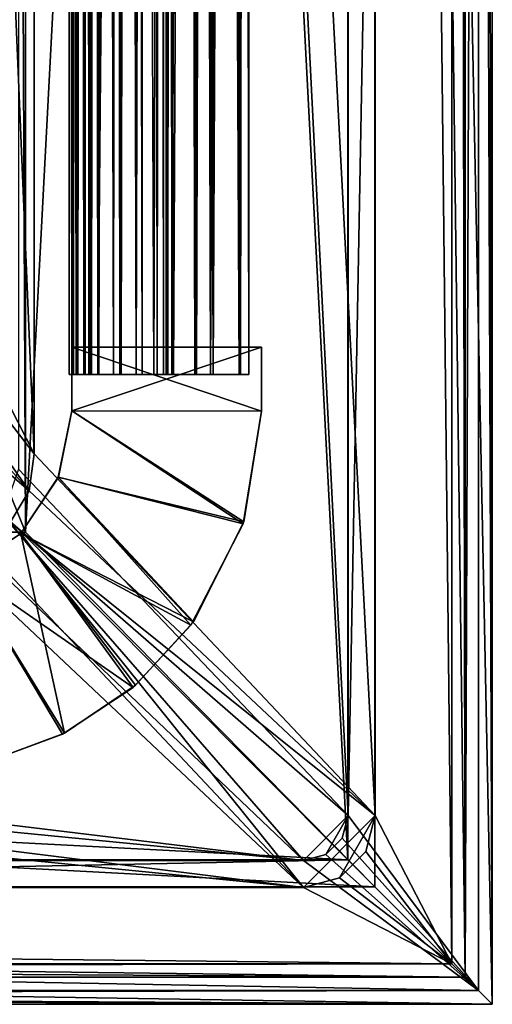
# Model space of a CAD drawing. Header units: metres. Extents: x 0 to 804, y -808 to 0.
# Tile 57 of 122: x 752 to 804, y -804 to -695. Entities that reach past the tile are written whole.
import ezdxf

# ---------------------------------------------------------------- set-up
doc = ezdxf.new("R2010")
doc.units = ezdxf.units.M

msp = doc.modelspace()

# ---------------------------------------------------------------- linework, layer by layer
at = {"layer": 'None01'}
for points in [[(757.132263, -76.713196, 2058.244873), (757.127808, -734.173523, 2058.244873), (757.622742, -734.173584, 2059.741455)], [(757.132263, -76.713196, 2058.244873), (757.92627, -76.713203, 2057.706299), (757.127808, -734.173523, 2058.244873)], [(757.622742, -734.173584, 166.377975), (757.127808, -734.173523, 167.874451), (757.627197, -76.713196, 166.377975)], [(757.127808, -734.173523, 167.874451), (757.132263, -76.713196, 167.874451), (757.627197, -76.713196, 166.377975)], [(757.127808, -734.173523, 167.874451), (757.921814, -734.173584, 168.413025), (757.132263, -76.713196, 167.874451)], [(757.92627, -76.713203, 2057.706299), (757.921814, -734.173584, 2057.706299), (757.127808, -734.173523, 2058.244873)], [(757.921997, -734.173584, 2038.013062), (757.132446, -76.713196, 2037.474854), (757.12793, -734.173523, 2037.474731)], [(757.132446, -76.713196, 2037.474854), (757.62384, -76.713196, 2035.995605), (757.12793, -734.173523, 2037.474731)], [(757.12793, -734.173523, 2037.474731), (757.62384, -76.713196, 2035.995605), (757.443909, -734.173584, 2036.28064)], [(757.926453, -76.713203, 188.106323), (757.12793, -734.173523, 188.644684), (757.132385, -76.713196, 188.644684)], [(757.12793, -734.173523, 188.644684), (757.443909, -734.173584, 189.838791), (757.132385, -76.713196, 188.644684)], [(757.921997, -734.173584, 188.106323), (757.12793, -734.173523, 188.644684), (757.926453, -76.713203, 188.106323)], [(757.448242, -76.713196, 2059.438721), (757.132263, -76.713196, 2058.244873), (757.622742, -734.173584, 2059.741455)], [(757.921814, -734.173584, 168.413025), (757.92627, -76.713203, 168.413025), (757.132263, -76.713196, 167.874451)], [(757.132385, -76.713196, 188.644684), (757.443909, -734.173584, 189.838791), (757.448364, -76.713196, 189.838791)], [(757.926758, -76.713203, 2038.013062), (757.132446, -76.713196, 2037.474854), (757.921997, -734.173584, 2038.013062)], [(757.62384, -76.713196, 2035.995605), (759.39325, -76.713211, 2034.28894), (757.443909, -734.173584, 2036.28064)], [(758.975952, -76.713203, 191.715256), (757.448364, -76.713196, 189.838791), (757.443909, -734.173584, 189.838791)], [(759.388794, -734.173584, 191.83049), (758.975952, -76.713203, 191.715256), (757.443909, -734.173584, 189.838791)], [(759.39325, -76.713211, 2034.28894), (759.388794, -734.173584, 2034.28894), (757.443909, -734.173584, 2036.28064)], [(758.124878, -76.713203, 2062.563965), (757.448242, -76.713196, 2059.438721), (757.622742, -734.173584, 2059.741455)], [(757.622742, -734.173584, 166.377975), (757.627197, -76.713196, 166.377975), (758.120422, -734.173584, 163.555466)], [(758.120422, -734.173584, 2062.563965), (758.124878, -76.713203, 2062.563965), (757.622742, -734.173584, 2059.741455)], [(757.627197, -76.713196, 166.377975), (758.124878, -76.713203, 163.555466), (758.120422, -734.173584, 163.555466)], [(757.92627, -76.713203, 2057.706299), (758.84668, -76.713203, 2057.977051), (757.921814, -734.173584, 2057.706299)], [(758.84668, -76.713203, 2057.977051), (758.842224, -734.173584, 2057.977051), (757.921814, -734.173584, 2057.706299)], [(757.921814, -734.173584, 168.413025), (758.842224, -734.173584, 168.142456), (757.92627, -76.713203, 168.413025)], [(758.842468, -734.173584, 2037.74231), (757.926758, -76.713203, 2038.013062), (757.921997, -734.173584, 2038.013062)], [(758.842468, -734.173584, 188.377106), (757.921997, -734.173584, 188.106323), (758.846924, -76.713203, 188.377106)], [(758.846924, -76.713203, 188.377106), (757.921997, -734.173584, 188.106323), (757.926453, -76.713203, 188.106323)], [(758.842224, -734.173584, 168.142456), (758.84668, -76.713203, 168.142456), (757.92627, -76.713203, 168.413025)], [(758.847168, -76.713203, 2037.742065), (757.926758, -76.713203, 2038.013062), (758.842468, -734.173584, 2037.74231)], [(758.766968, -734.173584, 2063.055176), (758.124878, -76.713203, 2062.563965), (758.120422, -734.173584, 2062.563965)], [(758.124878, -76.713203, 163.555466), (758.771423, -76.713203, 163.064209), (758.120422, -734.173584, 163.555466)], [(758.771423, -76.713203, 163.064209), (758.766968, -734.173584, 163.064209), (758.120422, -734.173584, 163.555466)], [(759.315674, -76.713211, 2062.452637), (758.124878, -76.713203, 2062.563965), (758.766968, -734.173584, 2063.055176)], [(758.771423, -76.713203, 163.064209), (758.975952, -76.713203, 163.119324), (758.766968, -734.173584, 163.064209)], [(758.975952, -76.713203, 163.119324), (759.311218, -734.173584, 163.666733), (758.766968, -734.173584, 163.064209)], [(759.311218, -734.173584, 2062.452637), (759.315674, -76.713211, 2062.452637), (758.766968, -734.173584, 2063.055176)], [(758.84668, -76.713203, 2057.977051), (758.975952, -76.713203, 2058.176758), (758.842224, -734.173584, 2057.977051)], [(758.975952, -76.713203, 2058.176758), (758.975952, -76.713203, 2059.865234), (758.842224, -734.173584, 2057.977051)], [(758.842224, -734.173584, 2057.977051), (758.975952, -76.713203, 2059.865234), (758.905457, -734.173584, 2059.210449)], [(758.842224, -734.173584, 168.142456), (758.905457, -734.173584, 166.908859), (758.84668, -76.713203, 168.142456)], [(758.874695, -734.173584, 2036.011597), (758.847168, -76.713203, 2037.742065), (758.842468, -734.173584, 2037.74231)], [(758.874695, -734.173584, 190.107834), (758.842468, -734.173584, 188.377106), (758.975952, -76.713203, 190.265274)], [(758.842468, -734.173584, 188.377106), (758.975952, -76.713203, 188.576447), (758.975952, -76.713203, 190.265274)], [(758.975952, -76.713203, 188.576447), (758.842468, -734.173584, 188.377106), (758.846924, -76.713203, 188.377106)], [(758.905457, -734.173584, 166.908859), (758.975952, -76.713203, 167.942657), (758.84668, -76.713203, 168.142456)], [(758.975952, -76.713203, 2037.542969), (758.847168, -76.713203, 2037.742065), (758.874695, -734.173584, 2036.011597)], [(758.975952, -76.713203, 2036.698608), (758.975952, -76.713203, 2037.542969), (758.874695, -734.173584, 2036.011597)], [(758.874695, -734.173584, 2036.011597), (759.597168, -734.173584, 2035.470703), (758.975952, -76.713203, 2036.698608)], [(758.874695, -734.173584, 190.107834), (758.975952, -76.713203, 190.265274), (759.597168, -734.173584, 190.648727)], [(758.905457, -734.173584, 2059.210449), (758.975952, -76.713203, 2059.865234), (759.597168, -734.173584, 2060.248779)], [(758.905457, -734.173584, 166.908859), (758.975952, -76.713203, 167.09877), (758.975952, -76.713203, 167.942657)], [(758.905457, -734.173584, 166.908859), (759.597168, -734.173584, 165.87059), (758.975952, -76.713203, 167.09877)], [(759.597168, -734.173584, 2035.470703), (759.601624, -76.713211, 2035.470703), (758.975952, -76.713203, 2036.698608)], [(758.975952, -76.713203, 2059.865234), (759.601624, -76.713211, 2060.248779), (759.597168, -734.173584, 2060.248779)], [(758.975952, -76.713203, 163.119324), (759.315674, -76.713211, 163.666733), (759.311218, -734.173584, 163.666733)], [(759.597168, -734.173584, 165.87059), (759.601624, -76.713211, 165.87059), (758.975952, -76.713203, 167.09877)], [(758.975952, -76.713203, 190.265274), (759.601624, -76.713211, 190.648727), (759.597168, -734.173584, 190.648727)], [(762.922546, -76.713234, 192.452805), (758.975952, -76.713203, 191.715256), (759.388794, -734.173584, 191.83049)], [(759.315674, -76.713211, 2062.452637), (759.311218, -734.173584, 2062.452637), (759.601196, -734.173584, 2061.739258)], [(759.601196, -734.173584, 164.380203), (759.311218, -734.173584, 163.666733), (759.605652, -76.713211, 164.380203)], [(759.311218, -734.173584, 163.666733), (759.315674, -76.713211, 163.666733), (759.605652, -76.713211, 164.380203)], [(759.605286, -76.713211, 2061.739502), (759.315674, -76.713211, 2062.452637), (759.601196, -734.173584, 2061.739258)], [(759.39325, -76.713211, 2034.28894), (762.922546, -76.713234, 2033.666626), (759.388794, -734.173584, 2034.28894)], [(762.922546, -76.713234, 2033.666626), (762.918091, -734.173584, 2033.666626), (759.388794, -734.173584, 2034.28894)], [(762.918091, -734.173584, 192.452805), (762.922546, -76.713234, 192.452805), (759.388794, -734.173584, 191.83049)], [(760.427979, -76.713219, 2035.324951), (759.601624, -76.713211, 2035.470703), (759.597168, -734.173584, 2035.470703)], [(759.597168, -734.173584, 2060.248779), (759.601624, -76.713211, 2060.248779), (760.423523, -734.173584, 2060.394531)], [(760.427979, -76.713219, 165.724899), (759.601624, -76.713211, 165.87059), (759.597168, -734.173584, 165.87059)], [(759.597168, -734.173584, 190.648727), (759.601624, -76.713211, 190.648727), (760.423523, -734.173584, 190.794479)], [(760.423523, -734.173584, 2035.324951), (760.427979, -76.713219, 2035.324951), (759.597168, -734.173584, 2035.470703)], [(760.423523, -734.173584, 165.724899), (760.427979, -76.713219, 165.724899), (759.597168, -734.173584, 165.87059)], [(759.605286, -76.713211, 2061.739502), (759.601196, -734.173584, 2061.739258), (760.311157, -734.173584, 2061.440918)], [(759.601196, -734.173584, 164.380203), (759.605652, -76.713211, 164.380203), (760.315613, -76.713219, 164.678574)], [(760.311157, -734.173584, 164.678574), (759.601196, -734.173584, 164.380203), (760.315613, -76.713219, 164.678574)], [(759.601624, -76.713211, 2060.248779), (760.427979, -76.713219, 2060.394531), (760.423523, -734.173584, 2060.394531)], [(759.601624, -76.713211, 190.648727), (760.427979, -76.713219, 190.794479), (760.423523, -734.173584, 190.794479)], [(760.315613, -76.713219, 2061.440918), (759.605286, -76.713211, 2061.739502), (760.311157, -734.173584, 2061.440918)], [(760.315613, -76.713219, 2061.440918), (760.311157, -734.173584, 2061.440918), (766.162598, -76.713257, 2061.440918)], [(760.315613, -76.713219, 164.678574), (766.162598, -76.713257, 164.678574), (760.311157, -734.173584, 164.678574)], [(760.311157, -734.173584, 2061.440918), (766.904602, -734.173645, 2061.440918), (766.162598, -76.713257, 2061.440918)], [(766.162598, -76.713257, 164.678574), (766.904602, -734.173645, 164.678574), (760.311157, -734.173584, 164.678574)], [(760.427979, -76.713219, 2035.324951), (760.423523, -734.173584, 2035.324951), (762.054993, -734.173584, 2035.764038)], [(760.427979, -76.713219, 2060.394531), (762.059631, -76.713226, 2059.955322), (760.423523, -734.173584, 2060.394531)], [(760.423523, -734.173584, 165.724899), (762.055176, -734.173584, 166.164032), (760.427979, -76.713219, 165.724899)], [(760.423523, -734.173584, 190.794479), (760.427979, -76.713219, 190.794479), (762.059448, -76.713226, 190.355423)], [(762.059631, -76.713226, 2059.955322), (762.055176, -734.173584, 2059.955322), (760.423523, -734.173584, 2060.394531)], [(762.054993, -734.173584, 190.355423), (760.423523, -734.173584, 190.794479), (762.059448, -76.713226, 190.355423)], [(762.059814, -76.713226, 2035.764282), (760.427979, -76.713219, 2035.324951), (762.054993, -734.173584, 2035.764038)], [(762.055176, -734.173584, 166.164032), (762.059631, -76.713226, 166.164032), (760.427979, -76.713219, 165.724899)], [(762.059814, -76.713226, 2035.764282), (762.054993, -734.173584, 2035.764038), (762.770813, -734.173584, 2037.294556)], [(762.054993, -734.173584, 190.355423), (762.059448, -76.713226, 190.355423), (762.775269, -76.713234, 188.824814)], [(762.770813, -734.173584, 188.824814), (762.054993, -734.173584, 190.355423), (762.775269, -76.713234, 188.824814)], [(762.059631, -76.713226, 2059.955322), (762.775269, -76.713234, 2058.424805), (762.055176, -734.173584, 2059.955322)], [(762.055176, -734.173584, 166.164032), (762.770813, -734.173584, 167.694504), (762.059631, -76.713226, 166.164032)], [(762.775269, -76.713234, 2058.424805), (762.770813, -734.173584, 2058.424805), (762.055176, -734.173584, 2059.955322)], [(762.770813, -734.173584, 167.694504), (762.775269, -76.713234, 167.694504), (762.059631, -76.713226, 166.164032)], [(762.775269, -76.713234, 2037.294556), (762.059814, -76.713226, 2035.764282), (762.770813, -734.173584, 2037.294556)], [(762.775269, -76.713234, 2058.424805), (762.775269, -76.713234, 2037.294556), (762.770813, -734.173584, 2058.424805)], [(762.775269, -76.713234, 2037.294556), (762.770813, -734.173584, 2037.294556), (762.770813, -734.173584, 2058.424805)], [(762.770813, -734.173584, 167.694504), (762.770813, -734.173584, 188.824814), (762.775269, -76.713234, 167.694504)], [(762.770813, -734.173584, 188.824814), (762.775269, -76.713234, 188.824814), (762.775269, -76.713234, 167.694504)], [(762.922546, -76.713234, 2033.666626), (764.10553, -76.713242, 2032.981079), (762.918091, -734.173584, 2033.666626)], [(762.922546, -76.713234, 192.452805), (762.918091, -734.173584, 192.452805), (764.570801, -734.173584, 194.42247)], [(764.10553, -76.713242, 2032.981079), (764.570801, -734.173584, 2031.696899), (762.918091, -734.173584, 2033.666626)], [(764.575256, -76.713242, 194.42247), (762.922546, -76.713234, 192.452805), (764.570801, -734.173584, 194.42247)], [(764.10553, -76.713242, 2032.981079), (764.575256, -76.713242, 2031.696899), (764.570801, -734.173584, 2031.696899)], [(764.575256, -76.713242, 2031.696899), (764.573059, -403.906097, 2030.059692), (764.570801, -734.173584, 2031.696899)], [(764.575256, -76.713242, 194.42247), (764.570801, -734.173584, 194.42247), (765.446045, -379.786285, 196.059692)], [(766.162598, -76.713257, 2061.440918), (766.904602, -734.173645, 2061.440918), (766.909058, -76.713257, 2061.440918)], [(766.162598, -76.713257, 164.678574), (766.909058, -76.713257, 164.678574), (766.904602, -734.173645, 164.678574)], [(766.909058, -76.713257, 2061.440918), (766.904602, -734.173645, 2061.440918), (767.614624, -734.173645, 2061.739258)], [(766.904602, -734.173645, 164.678574), (766.909058, -76.713257, 164.678574), (767.619385, -76.713264, 164.379883)], [(767.614624, -734.173645, 164.380234), (766.904602, -734.173645, 164.678574), (767.619385, -76.713264, 164.379883)], [(767.61908, -76.713264, 2061.739258), (766.909058, -76.713257, 2061.440918), (767.614624, -734.173645, 2061.739258)], [(767.61908, -76.713264, 2061.739258), (767.614624, -734.173645, 2061.739258), (767.904541, -734.173645, 2062.452637)], [(767.904541, -734.173645, 163.666733), (767.614624, -734.173645, 164.380234), (767.908997, -76.713264, 163.666733)], [(767.614624, -734.173645, 164.380234), (767.619385, -76.713264, 164.379883), (767.908997, -76.713264, 163.666733)], [(767.908997, -76.713264, 2062.452637), (767.61908, -76.713264, 2061.739258), (767.904541, -734.173645, 2062.452637)], [(767.908997, -76.713264, 2062.452637), (767.904541, -734.173645, 2062.452637), (768.07843, -734.173645, 2062.880859)], [(767.904541, -734.173645, 163.666733), (767.908997, -76.713264, 163.666733), (768.082886, -76.713272, 163.238586)], [(768.07843, -734.173645, 163.238586), (767.904541, -734.173645, 163.666733), (768.082886, -76.713272, 163.238586)], [(768.083252, -76.713272, 2062.881104), (767.908997, -76.713264, 2062.452637), (768.07843, -734.173645, 2062.880859)], [(768.083252, -76.713272, 2062.881104), (768.07843, -734.173645, 2062.880859), (768.504517, -734.173645, 2063.059814)], [(768.504517, -734.173645, 163.059677), (768.07843, -734.173645, 163.238586), (768.508972, -76.713272, 163.059677)], [(768.07843, -734.173645, 163.238586), (768.082886, -76.713272, 163.238586), (768.508972, -76.713272, 163.059677)], [(768.508972, -76.713272, 2063.059814), (768.083252, -76.713272, 2062.881104), (768.504517, -734.173645, 2063.059814)], [(768.508972, -76.713272, 2063.059814), (768.504517, -734.173645, 2063.059814), (771.263306, -734.173645, 2062.226074)], [(768.504517, -734.173645, 163.059677), (768.508972, -76.713272, 163.059677), (771.267761, -76.713287, 163.893341)], [(771.263306, -734.173645, 163.893341), (768.504517, -734.173645, 163.059677), (771.267761, -76.713287, 163.893341)], [(771.267761, -76.713287, 2062.226074), (768.508972, -76.713272, 2063.059814), (771.263306, -734.173645, 2062.226074)], [(771.062439, -734.173645, 2018.397705), (770.845581, -390.310577, 2018.289307), (771.066711, -76.713287, 2018.397705)], [(770.845581, -390.310577, 207.830048), (771.062439, -734.173645, 207.721634), (771.066711, -76.713287, 207.721741)], [(771.066711, -76.713287, 2018.397705), (772.825562, -76.713303, 2020.309326), (771.062439, -734.173645, 2018.397705)], [(771.062439, -734.173645, 207.721634), (772.821106, -734.173645, 205.810043), (771.066711, -76.713287, 207.721741)], [(772.825562, -76.713303, 2020.309326), (772.821106, -734.173645, 2020.309326), (771.062439, -734.173645, 2018.397705)], [(771.066711, -76.713287, 207.721741), (772.821106, -734.173645, 205.810043), (772.825562, -76.713303, 205.810043)], [(771.267761, -76.713287, 2062.226074), (771.263306, -734.173645, 2062.226074), (773.107727, -734.173645, 2060.011719)], [(771.263306, -734.173645, 163.893341), (771.267761, -76.713287, 163.893341), (773.112183, -76.713303, 166.107712)], [(773.107727, -734.173645, 166.107712), (771.263306, -734.173645, 163.893341), (773.112183, -76.713303, 166.107712)], [(773.112183, -76.713303, 2060.011719), (771.267761, -76.713287, 2062.226074), (773.107727, -734.173645, 2060.011719)], [(772.825562, -76.713303, 2020.309326), (775.971741, -76.713326, 2030.003174), (772.821106, -734.173645, 2020.309326)], [(772.821106, -734.173645, 205.810043), (775.967468, -734.173706, 196.115448), (772.825562, -76.713303, 205.810043)], [(775.971741, -76.713326, 2030.003174), (775.967468, -734.173706, 2030.003906), (772.821106, -734.173645, 2020.309326)], [(775.967468, -734.173706, 196.115448), (775.971741, -76.713326, 196.11618), (772.825562, -76.713303, 205.810043)], [(773.112183, -76.713303, 2060.011719), (773.107727, -734.173645, 2060.011719), (776.113892, -734.173706, 2050.272461)], [(773.107727, -734.173645, 166.107712), (773.112183, -76.713303, 166.107712), (776.118408, -76.713326, 175.847122)], [(776.113892, -734.173706, 175.846878), (773.107727, -734.173645, 166.107712), (776.118408, -76.713326, 175.847122)], [(776.118408, -76.713326, 2050.272217), (773.112183, -76.713303, 2060.011719), (776.113892, -734.173706, 2050.272461)], [(775.971741, -76.713326, 2030.003174), (777.070557, -76.713326, 2040.130371), (775.967468, -734.173706, 2030.003906)], [(777.070557, -76.713326, 2040.130371), (777.066101, -734.173706, 2040.130859), (775.967468, -734.173706, 2030.003906)], [(775.967468, -734.173706, 196.115448), (777.066101, -734.173706, 185.988586), (775.971741, -76.713326, 196.11618)], [(777.066101, -734.173706, 185.988586), (777.070557, -76.713326, 185.98909), (775.971741, -76.713326, 196.11618)], [(776.118408, -76.713326, 2050.272217), (776.113892, -734.173706, 2050.272461), (777.066101, -734.173706, 2040.130859)], [(777.066101, -734.173706, 185.988586), (776.113892, -734.173706, 175.846878), (777.070557, -76.713326, 185.98909)], [(776.113892, -734.173706, 175.846878), (776.118408, -76.713326, 175.847122), (777.070557, -76.713326, 185.98909)], [(777.070557, -76.713326, 2040.130371), (776.118408, -76.713326, 2050.272217), (777.066101, -734.173706, 2040.130859)], [(765.446045, -379.786285, 196.059692), (764.570801, -734.173584, 194.42247), (764.573059, -403.906097, 196.059692)], [(770.320923, -397.910614, 2018.094116), (770.845581, -390.310577, 2018.289307), (771.062439, -734.173645, 2018.397705)], [(771.062439, -734.173645, 207.721634), (770.845581, -390.310577, 207.830048), (770.320923, -397.910614, 208.025284)], [(767.522217, -402.403198, 2018.278809), (770.320923, -397.910614, 2018.094116), (768.718384, -734.173645, 2017.956909)], [(768.718384, -734.173645, 208.162506), (770.320923, -397.910614, 208.025284), (767.522217, -402.403198, 207.840637)], [(768.718384, -734.173645, 2017.956909), (770.320923, -397.910614, 2018.094116), (771.062439, -734.173645, 2018.397705)], [(768.718384, -734.173645, 208.162506), (771.062439, -734.173645, 207.721634), (770.320923, -397.910614, 208.025284)], [(765.237915, -403.695007, 2021.15686), (767.522217, -402.403198, 2018.278809), (766.529358, -734.173645, 2018.904175)], [(766.529358, -734.173645, 207.215256), (767.522217, -402.403198, 207.840637), (765.237915, -403.695007, 204.962509)], [(766.529358, -734.173645, 2018.904175), (767.522217, -402.403198, 2018.278809), (768.718384, -734.173645, 2017.956909)], [(766.529358, -734.173645, 207.215256), (768.718384, -734.173645, 208.162506), (767.522217, -402.403198, 207.840637)], [(764.570801, -734.173584, 2024.656494), (764.591614, -403.901062, 2024.464722), (765.235657, -734.173584, 2021.15686)], [(764.573059, -403.906097, 2030.059692), (764.591614, -403.901062, 2024.464722), (764.570801, -734.173584, 2024.656494)], [(764.573059, -403.906097, 2030.059692), (764.570801, -734.173584, 2024.656494), (764.570801, -734.173584, 2031.696899)], [(764.570801, -734.173584, 194.42247), (764.570801, -734.173584, 201.462875), (764.573059, -403.906097, 196.059692)], [(764.573059, -403.906097, 196.059692), (764.570801, -734.173584, 201.462875), (764.573059, -403.906097, 201.462875)], [(764.570801, -734.173584, 201.462875), (765.235657, -734.173584, 204.962509), (764.573059, -403.906097, 201.462875)], [(765.235657, -734.173584, 204.962509), (765.237915, -403.695007, 204.962509), (764.573059, -403.906097, 201.462875)], [(764.591614, -403.901062, 2024.464722), (765.237915, -403.695007, 2021.15686), (765.235657, -734.173584, 2021.15686)], [(765.235657, -734.173584, 2021.15686), (765.237915, -403.695007, 2021.15686), (766.529358, -734.173645, 2018.904175)], [(765.235657, -734.173584, 204.962509), (766.529358, -734.173645, 207.215256), (765.237915, -403.695007, 204.962509)], [(757.622742, -734.173584, 2059.741455), (757.127808, -734.173523, 2058.244873), (757.921814, -734.173584, 2057.706299)], [(757.921814, -734.173584, 168.413025), (757.127808, -734.173523, 167.874451), (757.622742, -734.173584, 166.377975)], [(757.443909, -734.173584, 2036.28064), (757.921997, -734.173584, 2038.013062), (757.12793, -734.173523, 2037.474731)], [(757.443909, -734.173584, 189.838791), (757.12793, -734.173523, 188.644684), (757.921997, -734.173584, 188.106323)], [(759.388794, -734.173584, 2034.28894), (758.874695, -734.173584, 2036.011597), (757.443909, -734.173584, 2036.28064)], [(758.874695, -734.173584, 2036.011597), (757.921997, -734.173584, 2038.013062), (757.443909, -734.173584, 2036.28064)], [(759.388794, -734.173584, 191.83049), (757.443909, -734.173584, 189.838791), (758.874695, -734.173584, 190.107834)], [(757.443909, -734.173584, 189.838791), (757.921997, -734.173584, 188.106323), (758.874695, -734.173584, 190.107834)], [(758.120422, -734.173584, 2062.563965), (757.622742, -734.173584, 2059.741455), (758.905457, -734.173584, 2059.210449)], [(758.905457, -734.173584, 2059.210449), (757.622742, -734.173584, 2059.741455), (757.921814, -734.173584, 2057.706299)], [(757.921814, -734.173584, 168.413025), (757.622742, -734.173584, 166.377975), (758.905457, -734.173584, 166.908859)], [(758.905457, -734.173584, 166.908859), (757.622742, -734.173584, 166.377975), (758.120422, -734.173584, 163.555466)], [(757.921814, -734.173584, 2057.706299), (758.842224, -734.173584, 2057.977051), (758.905457, -734.173584, 2059.210449)], [(758.842224, -734.173584, 168.142456), (757.921814, -734.173584, 168.413025), (758.905457, -734.173584, 166.908859)], [(758.874695, -734.173584, 2036.011597), (758.842468, -734.173584, 2037.74231), (757.921997, -734.173584, 2038.013062)], [(758.874695, -734.173584, 190.107834), (757.921997, -734.173584, 188.106323), (758.842468, -734.173584, 188.377106)], [(759.311218, -734.173584, 2062.452637), (758.120422, -734.173584, 2062.563965), (759.597168, -734.173584, 2060.248779)], [(759.597168, -734.173584, 2060.248779), (758.120422, -734.173584, 2062.563965), (758.905457, -734.173584, 2059.210449)], [(759.311218, -734.173584, 2062.452637), (758.766968, -734.173584, 2063.055176), (758.120422, -734.173584, 2062.563965)], [(758.120422, -734.173584, 163.555466), (758.766968, -734.173584, 163.064209), (758.905457, -734.173584, 166.908859)], [(758.905457, -734.173584, 166.908859), (758.766968, -734.173584, 163.064209), (759.311218, -734.173584, 163.666733)], [(759.597168, -734.173584, 2035.470703), (758.874695, -734.173584, 2036.011597), (759.388794, -734.173584, 2034.28894)], [(759.388794, -734.173584, 191.83049), (758.874695, -734.173584, 190.107834), (759.597168, -734.173584, 190.648727)], [(759.597168, -734.173584, 165.87059), (758.905457, -734.173584, 166.908859), (759.601196, -734.173584, 164.380203)], [(759.601196, -734.173584, 164.380203), (758.905457, -734.173584, 166.908859), (759.311218, -734.173584, 163.666733)], [(759.601196, -734.173584, 2061.739258), (759.311218, -734.173584, 2062.452637), (759.597168, -734.173584, 2060.248779)], [(760.423523, -734.173584, 2035.324951), (759.388794, -734.173584, 2034.28894), (762.918091, -734.173584, 2033.666626)], [(760.423523, -734.173584, 2035.324951), (759.597168, -734.173584, 2035.470703), (759.388794, -734.173584, 2034.28894)], [(762.918091, -734.173584, 192.452805), (759.388794, -734.173584, 191.83049), (760.423523, -734.173584, 190.794479)], [(760.423523, -734.173584, 190.794479), (759.388794, -734.173584, 191.83049), (759.597168, -734.173584, 190.648727)], [(759.601196, -734.173584, 2061.739258), (759.597168, -734.173584, 2060.248779), (760.311157, -734.173584, 2061.440918)], [(759.597168, -734.173584, 2060.248779), (760.423523, -734.173584, 2060.394531), (760.311157, -734.173584, 2061.440918)], [(760.311157, -734.173584, 164.678574), (760.423523, -734.173584, 165.724899), (759.597168, -734.173584, 165.87059)], [(760.311157, -734.173584, 164.678574), (759.597168, -734.173584, 165.87059), (759.601196, -734.173584, 164.380203)], [(760.311157, -734.173584, 2061.440918), (760.423523, -734.173584, 2060.394531), (762.055176, -734.173584, 2059.955322)], [(760.311157, -734.173584, 2061.440918), (762.055176, -734.173584, 2059.955322), (766.904602, -734.173645, 2061.440918)], [(766.904602, -734.173645, 164.678574), (762.055176, -734.173584, 166.164032), (760.311157, -734.173584, 164.678574)], [(762.055176, -734.173584, 166.164032), (760.423523, -734.173584, 165.724899), (760.311157, -734.173584, 164.678574)], [(762.054993, -734.173584, 2035.764038), (760.423523, -734.173584, 2035.324951), (762.918091, -734.173584, 2033.666626)], [(762.054993, -734.173584, 190.355423), (762.918091, -734.173584, 192.452805), (760.423523, -734.173584, 190.794479)], [(762.054993, -734.173584, 2035.764038), (762.918091, -734.173584, 2033.666626), (762.770813, -734.173584, 2037.294556)], [(762.918091, -734.173584, 192.452805), (762.054993, -734.173584, 190.355423), (762.770813, -734.173584, 188.824814)], [(762.055176, -734.173584, 2059.955322), (762.770813, -734.173584, 2058.424805), (766.904602, -734.173645, 2061.440918)], [(762.770813, -734.173584, 167.694504), (762.055176, -734.173584, 166.164032), (766.904602, -734.173645, 164.678574)], [(766.904602, -734.173645, 2061.440918), (762.770813, -734.173584, 2058.424805), (762.770813, -734.173584, 2037.294556)], [(762.918091, -734.173584, 2033.666626), (764.570801, -734.173584, 2031.696899), (762.770813, -734.173584, 2037.294556)], [(762.770813, -734.173584, 2037.294556), (764.570801, -734.173584, 2031.696899), (776.113892, -734.173706, 2050.272461)], [(776.113892, -734.173706, 2050.272461), (773.107727, -734.173645, 2060.011719), (762.770813, -734.173584, 2037.294556)], [(773.107727, -734.173645, 2060.011719), (767.614624, -734.173645, 2061.739258), (762.770813, -734.173584, 2037.294556)], [(762.770813, -734.173584, 2037.294556), (767.614624, -734.173645, 2061.739258), (766.904602, -734.173645, 2061.440918)], [(762.770813, -734.173584, 188.824814), (762.770813, -734.173584, 167.694504), (766.904602, -734.173645, 164.678574)], [(762.770813, -734.173584, 188.824814), (766.904602, -734.173645, 164.678574), (764.570801, -734.173584, 194.42247)], [(764.570801, -734.173584, 194.42247), (762.918091, -734.173584, 192.452805), (762.770813, -734.173584, 188.824814)], [(764.570801, -734.173584, 2031.696899), (777.066101, -734.173706, 2040.130859), (776.113892, -734.173706, 2050.272461)], [(765.235657, -734.173584, 2021.15686), (766.529358, -734.173645, 2018.904175), (764.570801, -734.173584, 2024.656494)], [(766.529358, -734.173645, 2018.904175), (768.718384, -734.173645, 2017.956909), (764.570801, -734.173584, 2024.656494)], [(764.570801, -734.173584, 2024.656494), (768.718384, -734.173645, 2017.956909), (764.570801, -734.173584, 2031.696899)], [(768.718384, -734.173645, 2017.956909), (771.062439, -734.173645, 2018.397705), (764.570801, -734.173584, 2031.696899)], [(764.570801, -734.173584, 2031.696899), (771.062439, -734.173645, 2018.397705), (772.821106, -734.173645, 2020.309326)], [(772.821106, -734.173645, 2020.309326), (775.967468, -734.173706, 2030.003906), (764.570801, -734.173584, 2031.696899)], [(775.967468, -734.173706, 2030.003906), (777.066101, -734.173706, 2040.130859), (764.570801, -734.173584, 2031.696899)], [(766.904602, -734.173645, 164.678574), (767.614624, -734.173645, 164.380234), (764.570801, -734.173584, 194.42247)], [(764.570801, -734.173584, 194.42247), (767.614624, -734.173645, 164.380234), (773.107727, -734.173645, 166.107712)], [(773.107727, -734.173645, 166.107712), (776.113892, -734.173706, 175.846878), (764.570801, -734.173584, 194.42247)], [(776.113892, -734.173706, 175.846878), (777.066101, -734.173706, 185.988586), (764.570801, -734.173584, 194.42247)], [(764.570801, -734.173584, 194.42247), (777.066101, -734.173706, 185.988586), (775.967468, -734.173706, 196.115448)], [(775.967468, -734.173706, 196.115448), (772.821106, -734.173645, 205.810043), (764.570801, -734.173584, 194.42247)], [(772.821106, -734.173645, 205.810043), (771.062439, -734.173645, 207.721634), (764.570801, -734.173584, 194.42247)], [(764.570801, -734.173584, 194.42247), (771.062439, -734.173645, 207.721634), (768.718384, -734.173645, 208.162506)], [(764.570801, -734.173584, 194.42247), (768.718384, -734.173645, 208.162506), (764.570801, -734.173584, 201.462875)], [(768.718384, -734.173645, 208.162506), (766.529358, -734.173645, 207.215256), (764.570801, -734.173584, 201.462875)], [(764.570801, -734.173584, 201.462875), (766.529358, -734.173645, 207.215256), (765.235657, -734.173584, 204.962509)], [(773.107727, -734.173645, 2060.011719), (771.263306, -734.173645, 2062.226074), (767.614624, -734.173645, 2061.739258)], [(771.263306, -734.173645, 2062.226074), (768.504517, -734.173645, 2063.059814), (767.614624, -734.173645, 2061.739258)], [(767.614624, -734.173645, 2061.739258), (768.504517, -734.173645, 2063.059814), (767.904541, -734.173645, 2062.452637)], [(767.614624, -734.173645, 164.380234), (771.263306, -734.173645, 163.893341), (773.107727, -734.173645, 166.107712)], [(771.263306, -734.173645, 163.893341), (767.614624, -734.173645, 164.380234), (768.504517, -734.173645, 163.059677)], [(767.614624, -734.173645, 164.380234), (767.904541, -734.173645, 163.666733), (768.504517, -734.173645, 163.059677)], [(768.504517, -734.173645, 2063.059814), (768.07843, -734.173645, 2062.880859), (767.904541, -734.173645, 2062.452637)], [(768.504517, -734.173645, 163.059677), (767.904541, -734.173645, 163.666733), (768.07843, -734.173645, 163.238586)]]:
    msp.add_3dface(points, dxfattribs=at)
at = {"layer": 'None012311'}
for points in [[(804.032654, -804.032166), (801.032532, -3.000114), (804.032654, 0)], [(804.032654, 0), (802.505432, -1.527202, 175), (804.032654, -804.032166)], [(788.071289, -20.921553, 175), (788.071289, -783.110596, 175), (802.505432, -1.527202, 175)], [(802.505432, -1.527202, 175), (788.071289, -783.110596, 175), (802.505432, -802.504944, 175)], [(802.505432, -1.527202, 175), (802.505432, -802.504944, 175), (804.032654, -804.032166)], [(801.032532, -3.000114), (801.032532, -801.032043), (799.531494, -4.501135, 172)], [(801.032532, -801.032043), (801.032532, -3.000114), (804.032654, -804.032166)], [(799.531494, -799.531006, 172), (791.071289, -20.921553, 172), (799.531494, -4.501135, 172)], [(801.032532, -801.032043), (799.531494, -799.531006, 172), (799.531494, -4.501135, 172)], [(788.071289, -20.921553, 163.059708), (751.528076, -59.607479, 163.059708), (788.071289, -783.110596, 163.059708)], [(791.071289, -20.921553, 160.059708), (791.071289, -783.110596, 160.059708), (753.260132, -61.568436, 160.059708)], [(788.071289, -783.110596, 175), (788.071289, -20.921553, 175), (788.071289, -783.110596, 163.059708)], [(788.071289, -20.921553, 175), (788.071289, -20.921553, 163.059708), (788.071289, -783.110596, 163.059708)], [(791.071289, -783.110596, 172), (791.071289, -20.921553, 172), (799.531494, -799.531006, 172)], [(791.071289, -20.921553, 172), (791.071289, -783.110596, 172), (791.071289, -20.921553, 160.059708)], [(791.071289, -783.110596, 172), (791.071289, -783.110596, 160.059708), (791.071289, -20.921553, 160.059708)], [(751.528076, -59.607479, 163.059708), (751.528076, -744.686096, 163.059708), (788.071289, -783.110596, 163.059708)], [(753.260132, -61.568436, 160.059708), (753.260132, -742.989197, 160.059708), (727.197449, -120.582596, 114.917824)], [(753.260132, -61.568436, 160.059708), (791.071289, -783.110596, 160.059708), (753.260132, -742.989197, 160.059708)], [(753.260132, -742.989197, 160.059708), (721.551147, -680.857727, 105.138191), (727.197449, -120.582596, 114.917824)], [(718.666748, -698.170349, 104.835991), (721.551147, -680.857727, 105.138191), (753.260132, -742.989197, 160.059708)], [(715.388916, -704.885559, 104.718781), (718.666748, -698.170349, 104.835991), (752.694641, -747.078552, 160.059708)], [(718.666748, -698.170349, 104.835991), (753.260132, -742.989197, 160.059708), (752.694641, -747.078552, 160.059708)], [(715.388916, -704.885559, 104.718781), (752.694641, -747.078552, 160.059708), (710.700623, -710.69989, 104.617294)], [(752.694641, -747.078552, 160.059708), (750.615906, -750.615845, 160.059708), (710.700623, -710.69989, 104.617294)], [(791.071289, -783.110596, 160.059708), (752.694641, -747.078552, 160.059708), (753.260132, -742.989197, 160.059708)], [(788.071289, -783.110596, 163.059708), (751.528076, -744.686096, 163.059708), (749.748657, -749.748291, 163.059708)], [(750.615906, -750.615845, 160.059708), (752.694641, -747.078552, 160.059708), (791.071289, -783.110596, 160.059708)], [(783.111084, -788.070801, 163.059708), (749.748657, -749.748291, 163.059708), (744.68634, -751.527832, 163.059708)], [(788.071289, -783.110596, 163.059708), (749.748657, -749.748291, 163.059708), (783.111084, -788.070801, 163.059708)], [(783.111084, -788.070801, 163.059708), (402.01651, -750.742554, 163.059708), (20.921928, -788.070801, 163.059708)], [(481.549255, -751.527832, 163.059708), (402.01651, -750.742554, 163.059708), (783.111084, -788.070801, 163.059708)], [(783.111084, -791.070801, 160.059708), (747.078369, -752.694397, 160.059708), (750.615906, -750.615845, 160.059708)], [(791.071289, -783.110596, 160.059708), (783.111084, -791.070801, 160.059708), (750.615906, -750.615845, 160.059708)], [(744.68634, -751.527832, 163.059708), (481.549255, -751.527832, 163.059708), (783.111084, -788.070801, 163.059708)], [(20.921928, -791.070801, 160.059708), (402.01651, -753.259888, 160.059708), (783.111084, -791.070801, 160.059708)], [(402.01651, -753.259888, 160.059708), (481.549255, -753.259888, 160.059708), (783.111084, -791.070801, 160.059708)], [(783.111084, -791.070801, 160.059708), (481.549255, -753.259888, 160.059708), (742.989441, -753.259888, 160.059708)], [(742.989441, -753.259888, 160.059708), (747.078369, -752.694397, 160.059708), (783.111084, -791.070801, 160.059708)], [(785.591187, -787.40625, 163.059708), (788.071289, -783.110596, 163.059708), (783.111084, -788.070801, 163.059708)], [(787.091187, -790.004333, 160.059708), (783.111084, -791.070801, 160.059708), (791.071289, -783.110596, 160.059708)], [(785.591187, -787.40625, 163.059708), (787.406738, -785.590698, 163.059708), (788.071289, -783.110596, 163.059708)], [(790.004822, -787.090698, 160.059708), (787.091187, -790.004333, 160.059708), (791.071289, -783.110596, 160.059708)], [(788.071289, -783.110596, 175), (787.406738, -785.590698, 175), (802.505432, -802.504944, 175)], [(788.071289, -783.110596, 175), (788.071289, -783.110596, 163.059708), (787.406738, -785.590698, 175)], [(788.071289, -783.110596, 163.059708), (787.406738, -785.590698, 163.059708), (787.406738, -785.590698, 175)], [(790.004822, -787.090698, 172), (791.071289, -783.110596, 172), (799.531494, -799.531006, 172)], [(791.071289, -783.110596, 172), (790.004822, -787.090698, 172), (791.071289, -783.110596, 160.059708)], [(790.004822, -787.090698, 172), (790.004822, -787.090698, 160.059708), (791.071289, -783.110596, 160.059708)], [(802.505432, -802.504944, 175), (787.406738, -785.590698, 175), (785.591187, -787.40625, 175)], [(785.591187, -787.40625, 163.059708), (785.591187, -787.40625, 175), (787.406738, -785.590698, 175)], [(787.406738, -785.590698, 175), (787.406738, -785.590698, 163.059708), (785.591187, -787.40625, 163.059708)], [(787.091187, -790.004333, 172), (790.004822, -787.090698, 172), (799.531494, -799.531006, 172)], [(790.004822, -787.090698, 172), (787.091187, -790.004333, 172), (790.004822, -787.090698, 160.059708)], [(787.091187, -790.004333, 172), (787.091187, -790.004333, 160.059708), (790.004822, -787.090698, 160.059708)], [(802.505432, -802.504944, 175), (20.921928, -788.070801, 175), (1.527213, -802.504944, 175)], [(783.111084, -788.070801, 175), (20.921928, -788.070801, 175), (802.505432, -802.504944, 175)], [(783.111084, -788.070801, 175), (783.111084, -788.070801, 163.059708), (20.921928, -788.070801, 175)], [(783.111084, -788.070801, 163.059708), (20.921928, -788.070801, 163.059708), (20.921928, -788.070801, 175)], [(785.591187, -787.40625, 175), (783.111084, -788.070801, 175), (802.505432, -802.504944, 175)], [(783.111084, -788.070801, 163.059708), (783.111084, -788.070801, 175), (785.591187, -787.40625, 163.059708)], [(783.111084, -788.070801, 175), (785.591187, -787.40625, 175), (785.591187, -787.40625, 163.059708)], [(799.531494, -799.531006, 172), (783.111084, -791.070801, 172), (787.091187, -790.004333, 172)], [(787.091187, -790.004333, 172), (783.111084, -791.070801, 172), (787.091187, -790.004333, 160.059708)], [(783.111084, -791.070801, 172), (783.111084, -791.070801, 160.059708), (787.091187, -790.004333, 160.059708)], [(4.501146, -799.531006, 172), (20.921928, -791.070801, 172), (799.531494, -799.531006, 172)], [(20.921928, -791.070801, 172), (783.111084, -791.070801, 172), (799.531494, -799.531006, 172)], [(20.921928, -791.070801, 172), (20.921928, -791.070801, 160.059708), (783.111084, -791.070801, 172)], [(20.921928, -791.070801, 160.059708), (783.111084, -791.070801, 160.059708), (783.111084, -791.070801, 172)], [(4.501146, -799.531006, 172), (799.531494, -799.531006, 172), (187.016327, -799.897583, 130)], [(187.016327, -799.897583, 130), (799.531494, -799.531006, 172), (617.016357, -799.897583, 130)], [(799.531494, -799.531006, 172), (801.032532, -801.032043), (617.016357, -799.897583, 130)], [(617.016357, -799.897583, 130), (801.032532, -801.032043), (617.016357, -801.032043)], [(617.016357, -801.032043), (801.032532, -801.032043), (804.032654, -804.032166)], [(804.032654, -804.032166), (617.016357, -804.032166), (617.016357, -801.032043)], [(617.016357, -802.897644, 130), (802.505432, -802.504944, 175), (1.527213, -802.504944, 175)], [(804.032654, -804.032166), (802.505432, -802.504944, 175), (617.016357, -802.897644, 130)], [(617.016357, -804.032166), (804.032654, -804.032166), (617.016357, -802.897644, 130)]]:
    msp.add_3dface(points, dxfattribs=at)
at = {"layer": 'None012312'}
for points in [[(804.016357, -0.01608, 2051), (804.016357, -804.016052, 2051), (788.016357, -16.016081, 2051)], [(801.016357, -3.01608, 2111.02002), (801.016357, -801.016052, 2111.02002), (804.016357, -0.01608, 2111.02002)], [(801.016357, -801.016052, 2111.02002), (804.016357, -804.016052, 2111.02002), (804.016357, -0.01608, 2111.02002)], [(804.016357, -804.016052, 2051), (804.016357, -0.01608, 2051), (804.016357, -804.016052, 2111.02002)], [(804.016357, -0.01608, 2051), (804.016357, -0.01608, 2111.02002), (804.016357, -804.016052, 2111.02002)], [(801.016357, -3.01608, 2053.855957), (791.016357, -13.01608, 2053.855957), (801.016357, -801.016052, 2053.855957)], [(801.016357, -801.016052, 2111.02002), (801.016357, -3.01608, 2111.02002), (801.016357, -801.016052, 2053.855957)], [(801.016357, -3.01608, 2111.02002), (801.016357, -3.01608, 2053.855957), (801.016357, -801.016052, 2053.855957)], [(752.318298, -51.7141, 2065.280029), (752.318298, -751.684326, 2065.280029), (791.016357, -13.01608, 2065.280029)], [(791.016357, -13.01608, 2065.280029), (752.318298, -751.684326, 2065.280029), (791.016357, -791.016052, 2065.280029)], [(791.016357, -13.01608, 2053.855957), (791.016357, -791.016052, 2053.855957), (801.016357, -801.016052, 2053.855957)], [(791.016357, -13.01608, 2065.280029), (791.016357, -791.016052, 2065.280029), (791.016357, -13.01608, 2053.855957)], [(791.016357, -791.016052, 2065.280029), (791.016357, -791.016052, 2053.855957), (791.016357, -13.01608, 2053.855957)], [(788.016357, -788.016052, 2063.023926), (749.847473, -54.184956, 2063.023926), (788.016357, -16.016081, 2063.023926)], [(804.016357, -804.016052, 2051), (788.016357, -788.016052, 2051), (788.016357, -16.016081, 2051)], [(788.016357, -788.016052, 2063.023926), (788.016357, -16.016081, 2063.023926), (788.016357, -788.016052, 2051)], [(788.016357, -16.016081, 2063.023926), (788.016357, -16.016081, 2051), (788.016357, -788.016052, 2051)], [(752.318298, -51.7141, 2065.280029), (749.257568, -54.774864, 2076.154541), (752.318298, -751.684326, 2065.280029)], [(749.847473, -749.625977, 2063.023926), (749.847473, -54.184956, 2063.023926), (788.016357, -788.016052, 2063.023926)], [(749.257568, -54.774864, 2076.154541), (749.257568, -744.18219, 2076.154541), (752.318298, -751.684326, 2065.280029)], [(752.318298, -751.684326, 2065.280029), (749.257568, -744.18219, 2076.154541), (51.714352, -751.684326, 2065.280029)], [(788.016357, -788.016052, 2063.023926), (16.016333, -788.016052, 2063.023926), (54.185207, -749.625977, 2063.023926)], [(54.185207, -749.625977, 2063.023926), (749.847473, -749.625977, 2063.023926), (788.016357, -788.016052, 2063.023926)], [(791.016357, -791.016052, 2065.280029), (51.714352, -751.684326, 2065.280029), (13.016333, -791.016052, 2065.280029)], [(752.318298, -751.684326, 2065.280029), (51.714352, -751.684326, 2065.280029), (791.016357, -791.016052, 2065.280029)], [(0.016332, -804.016052, 2051), (16.016333, -788.016052, 2051), (788.016357, -788.016052, 2051)], [(804.016357, -804.016052, 2051), (0.016332, -804.016052, 2051), (788.016357, -788.016052, 2051)], [(16.016333, -788.016052, 2051), (16.016333, -788.016052, 2063.023926), (788.016357, -788.016052, 2051)], [(16.016333, -788.016052, 2063.023926), (788.016357, -788.016052, 2063.023926), (788.016357, -788.016052, 2051)], [(3.016332, -801.016052, 2053.855957), (801.016357, -801.016052, 2053.855957), (13.016333, -791.016052, 2053.855957)], [(801.016357, -801.016052, 2053.855957), (791.016357, -791.016052, 2053.855957), (13.016333, -791.016052, 2053.855957)], [(13.016333, -791.016052, 2065.280029), (13.016333, -791.016052, 2053.855957), (791.016357, -791.016052, 2065.280029)], [(13.016333, -791.016052, 2053.855957), (791.016357, -791.016052, 2053.855957), (791.016357, -791.016052, 2065.280029)], [(3.016332, -801.016052, 2111.02002), (0.016332, -804.016052, 2111.02002), (804.016357, -804.016052, 2111.02002)], [(801.016357, -801.016052, 2111.02002), (3.016332, -801.016052, 2111.02002), (804.016357, -804.016052, 2111.02002)], [(3.016332, -801.016052, 2053.855957), (3.016332, -801.016052, 2111.02002), (801.016357, -801.016052, 2053.855957)], [(3.016332, -801.016052, 2111.02002), (801.016357, -801.016052, 2111.02002), (801.016357, -801.016052, 2053.855957)], [(804.016357, -804.016052, 2051), (804.016357, -804.016052, 2111.02002), (0.016332, -804.016052, 2051)], [(804.016357, -804.016052, 2111.02002), (0.016332, -804.016052, 2111.02002), (0.016332, -804.016052, 2051)]]:
    msp.add_3dface(points, dxfattribs=at)
at = {"layer": 'None012331'}
for points in [[(757.444824, -738.227234, 2064.059814), (778.444824, -738.25116, 2064.059814), (757.444824, -731.173584, 2064.059814)], [(778.444824, -738.25116, 2064.059814), (778.444824, -731.173584, 2064.059814), (757.444824, -731.173584, 2064.059814)], [(778.444824, -731.173584, 2064.059814), (778.444824, -731.173584, 2017.059692), (757.444824, -731.173584, 2064.059814)], [(778.444824, -731.173584, 2017.059692), (757.444824, -731.173584, 2017.059692), (757.444824, -731.173584, 2064.059814)], [(757.444824, -731.173584, 2017.059692), (757.444824, -738.227234, 2017.059692), (757.444824, -731.173584, 2064.059814)], [(757.444824, -738.227234, 2017.059692), (757.444824, -738.227234, 2064.059814), (757.444824, -731.173584, 2064.059814)], [(757.444824, -738.227234, 2017.059692), (778.444824, -731.173584, 2017.059692), (778.444824, -738.25116, 2017.059692)], [(757.444824, -738.227234, 2017.059692), (757.444824, -731.173584, 2017.059692), (778.444824, -731.173584, 2017.059692)], [(778.444824, -738.25116, 2064.059814), (778.444824, -738.25116, 2017.059692), (778.444824, -731.173584, 2064.059814)], [(778.444824, -738.25116, 2017.059692), (778.444824, -731.173584, 2017.059692), (778.444824, -731.173584, 2064.059814)], [(755.964722, -745.574707, 2064.059814), (776.430176, -750.745789, 2064.059814), (757.444824, -738.227234, 2064.059814)], [(757.444824, -738.227234, 2017.059692), (755.964722, -745.574707, 2017.059692), (757.444824, -738.227234, 2064.059814)], [(755.964722, -745.574707, 2017.059692), (755.964722, -745.574707, 2064.059814), (757.444824, -738.227234, 2064.059814)], [(755.964722, -745.574707, 2017.059692), (757.444824, -738.227234, 2017.059692), (776.430176, -750.745789, 2017.059692)], [(776.430176, -750.745789, 2064.059814), (778.444824, -738.25116, 2064.059814), (757.444824, -738.227234, 2064.059814)], [(776.430176, -750.745789, 2017.059692), (757.444824, -738.227234, 2017.059692), (778.444824, -738.25116, 2017.059692)], [(776.430176, -750.745789, 2017.059692), (778.444824, -738.25116, 2017.059692), (776.430176, -750.745789, 2064.059814)], [(778.444824, -738.25116, 2017.059692), (778.444824, -738.25116, 2064.059814), (776.430176, -750.745789, 2064.059814)], [(751.798523, -751.805115, 2064.059814), (770.640442, -761.999939, 2064.059814), (755.964722, -745.574707, 2064.059814)], [(755.964722, -745.574707, 2017.059692), (751.798523, -751.805115, 2017.059692), (755.964722, -745.574707, 2064.059814)], [(751.798523, -751.805115, 2017.059692), (751.798523, -751.805115, 2064.059814), (755.964722, -745.574707, 2064.059814)], [(751.798523, -751.805115, 2017.059692), (755.964722, -745.574707, 2017.059692), (770.640442, -761.999939, 2017.059692)], [(770.640442, -761.999939, 2064.059814), (776.430176, -750.745789, 2064.059814), (755.964722, -745.574707, 2064.059814)], [(770.640442, -761.999939, 2017.059692), (755.964722, -745.574707, 2017.059692), (776.430176, -750.745789, 2017.059692)], [(770.640442, -761.999939, 2017.059692), (776.430176, -750.745789, 2017.059692), (770.640442, -761.999939, 2064.059814)], [(776.430176, -750.745789, 2017.059692), (776.430176, -750.745789, 2064.059814), (770.640442, -761.999939, 2064.059814)], [(745.568115, -755.971313, 2064.059814), (764.233704, -768.886475, 2064.059814), (751.798523, -751.805115, 2064.059814)], [(751.798523, -751.805115, 2017.059692), (745.568115, -755.971313, 2017.059692), (751.798523, -751.805115, 2064.059814)], [(745.568115, -755.971313, 2017.059692), (745.568115, -755.971313, 2064.059814), (751.798523, -751.805115, 2064.059814)], [(745.568115, -755.971313, 2017.059692), (751.798523, -751.805115, 2017.059692), (764.233704, -768.886475, 2017.059692)], [(764.233704, -768.886475, 2064.059814), (770.640442, -761.999939, 2064.059814), (751.798523, -751.805115, 2064.059814)], [(764.233704, -768.886475, 2017.059692), (751.798523, -751.805115, 2017.059692), (770.640442, -761.999939, 2017.059692)], [(747.586182, -777.340881, 2064.059814), (756.399109, -774.076355, 2064.059814), (745.568115, -755.971313, 2064.059814)], [(745.568115, -755.971313, 2064.059814), (756.399109, -774.076355, 2064.059814), (764.233704, -768.886475, 2064.059814)], [(745.568115, -755.971313, 2017.059692), (756.399109, -774.076355, 2017.059692), (747.586182, -777.340881, 2017.059692)], [(756.399109, -774.076355, 2017.059692), (745.568115, -755.971313, 2017.059692), (764.233704, -768.886475, 2017.059692)], [(764.233704, -768.886475, 2017.059692), (770.640442, -761.999939, 2017.059692), (764.233704, -768.886475, 2064.059814)], [(770.640442, -761.999939, 2017.059692), (770.640442, -761.999939, 2064.059814), (764.233704, -768.886475, 2064.059814)], [(756.399109, -774.076355, 2017.059692), (764.233704, -768.886475, 2017.059692), (756.399109, -774.076355, 2064.059814)], [(764.233704, -768.886475, 2017.059692), (764.233704, -768.886475, 2064.059814), (756.399109, -774.076355, 2064.059814)], [(747.586182, -777.340881, 2017.059692), (756.399109, -774.076355, 2017.059692), (747.586182, -777.340881, 2064.059814)], [(756.399109, -774.076355, 2017.059692), (756.399109, -774.076355, 2064.059814), (747.586182, -777.340881, 2064.059814)]]:
    msp.add_3dface(points, dxfattribs=at)
at = {"layer": 'None012332'}
for points in [[(757.444763, -731.173584, 163.059692), (778.444763, -731.173584, 163.059692), (757.444763, -738.227234, 163.059692)], [(778.444763, -731.173584, 163.059692), (778.444763, -738.25116, 163.059692), (757.444763, -738.227234, 163.059692)], [(757.444763, -731.173584, 210.059692), (778.444763, -731.173584, 210.059692), (757.444763, -731.173584, 163.059692)], [(778.444763, -731.173584, 210.059692), (778.444763, -731.173584, 163.059692), (757.444763, -731.173584, 163.059692)], [(757.444763, -738.227234, 163.059692), (757.444763, -738.227234, 210.059692), (757.444763, -731.173584, 163.059692)], [(757.444763, -738.227234, 210.059692), (757.444763, -731.173584, 210.059692), (757.444763, -731.173584, 163.059692)], [(757.444763, -731.173584, 210.059692), (757.444763, -738.227234, 210.059692), (778.444763, -731.173584, 210.059692)], [(757.444763, -738.227234, 210.059692), (778.444763, -738.25116, 210.059692), (778.444763, -731.173584, 210.059692)], [(778.444763, -731.173584, 210.059692), (778.444763, -738.25116, 210.059692), (778.444763, -731.173584, 163.059692)], [(778.444763, -738.25116, 210.059692), (778.444763, -738.25116, 163.059692), (778.444763, -731.173584, 163.059692)], [(757.444763, -738.227234, 163.059692), (776.505615, -750.520813, 163.059692), (755.943054, -745.565613, 163.059692)], [(757.444763, -738.227234, 163.059692), (755.943054, -745.565613, 163.059692), (757.444763, -738.227234, 210.059692)], [(755.943054, -745.565613, 163.059692), (755.943115, -745.565552, 210.059692), (757.444763, -738.227234, 210.059692)], [(757.444763, -738.227234, 210.059692), (755.943115, -745.565552, 210.059692), (776.505615, -750.520813, 210.059692)], [(757.444763, -738.227234, 163.059692), (778.444763, -738.25116, 163.059692), (776.505615, -750.520813, 163.059692)], [(778.444763, -738.25116, 210.059692), (757.444763, -738.227234, 210.059692), (776.505615, -750.520813, 210.059692)], [(776.505615, -750.520813, 163.059692), (778.444763, -738.25116, 163.059692), (776.505615, -750.520813, 210.059692)], [(778.444763, -738.25116, 163.059692), (778.444763, -738.25116, 210.059692), (776.505615, -750.520813, 210.059692)], [(755.943054, -745.565613, 163.059692), (751.798523, -751.805115, 163.059692), (755.943115, -745.565552, 210.059692)], [(751.798523, -751.805115, 163.059692), (751.798523, -751.805115, 210.059692), (755.943115, -745.565552, 210.059692)], [(755.943115, -745.565552, 210.059692), (751.798523, -751.805115, 210.059692), (770.916382, -761.613586, 210.059692)], [(755.943054, -745.565613, 163.059692), (770.916382, -761.613586, 163.059692), (751.798523, -751.805115, 163.059692)], [(776.505615, -750.520813, 163.059692), (770.916382, -761.613586, 163.059692), (755.943054, -745.565613, 163.059692)], [(776.505615, -750.520813, 210.059692), (755.943115, -745.565552, 210.059692), (770.916382, -761.613586, 210.059692)], [(770.916382, -761.613586, 163.059692), (776.505615, -750.520813, 163.059692), (770.916382, -761.613586, 210.059692)], [(776.505615, -750.520813, 163.059692), (776.505615, -750.520813, 210.059692), (770.916382, -761.613586, 210.059692)], [(745.559021, -755.949646, 163.059692), (745.55896, -755.949707, 210.059692), (751.798523, -751.805115, 210.059692)], [(751.798523, -751.805115, 210.059692), (745.55896, -755.949707, 210.059692), (756.619873, -773.975769, 210.059692)], [(751.798523, -751.805115, 163.059692), (756.619873, -773.975769, 163.059692), (745.559021, -755.949646, 163.059692)], [(751.798523, -751.805115, 163.059692), (745.559021, -755.949646, 163.059692), (751.798523, -751.805115, 210.059692)], [(770.916382, -761.613586, 163.059692), (764.509583, -768.642822, 163.059692), (751.798523, -751.805115, 163.059692)], [(751.798523, -751.805115, 163.059692), (764.509583, -768.642822, 163.059692), (756.619873, -773.975769, 163.059692)], [(770.916382, -761.613586, 210.059692), (751.798523, -751.805115, 210.059692), (764.509583, -768.642822, 210.059692)], [(751.798523, -751.805115, 210.059692), (756.619873, -773.975769, 210.059692), (764.509583, -768.642822, 210.059692)], [(745.55896, -755.949707, 210.059692), (747.698608, -777.307373, 210.059692), (756.619873, -773.975769, 210.059692)], [(756.619873, -773.975769, 163.059692), (747.698608, -777.307373, 163.059692), (745.559021, -755.949646, 163.059692)], [(764.509583, -768.642822, 163.059692), (770.916382, -761.613586, 163.059692), (764.509583, -768.642822, 210.059692)], [(770.916382, -761.613586, 163.059692), (770.916382, -761.613586, 210.059692), (764.509583, -768.642822, 210.059692)], [(756.619873, -773.975769, 163.059692), (764.509583, -768.642822, 163.059692), (756.619873, -773.975769, 210.059692)], [(764.509583, -768.642822, 163.059692), (764.509583, -768.642822, 210.059692), (756.619873, -773.975769, 210.059692)], [(747.698608, -777.307373, 163.059692), (756.619873, -773.975769, 163.059692), (747.698608, -777.307373, 210.059692)], [(756.619873, -773.975769, 163.059692), (756.619873, -773.975769, 210.059692), (747.698608, -777.307373, 210.059692)]]:
    msp.add_3dface(points, dxfattribs=at)

doc.saveas('drawing.dxf')
